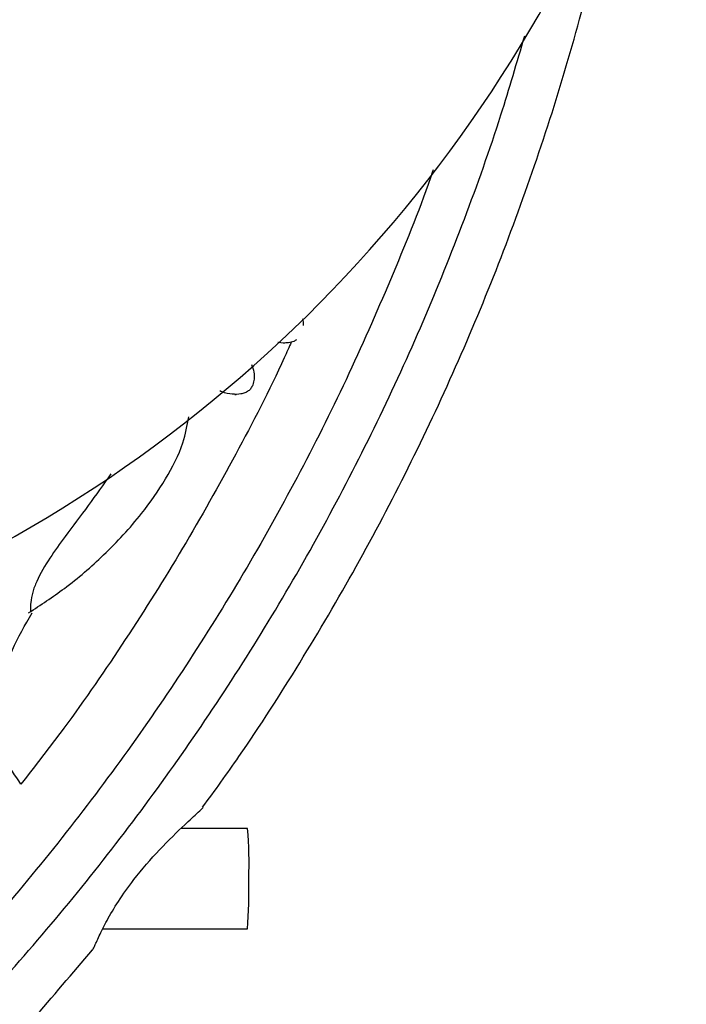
# Model space of a CAD drawing. Header units: millimetres. Extents: x 69 to 135, y 39 to 174.
# Tile 114 of 199: x 85.49 to 87.58, y 117.43 to 120.51. Entities that reach past the tile are written whole.
import ezdxf

# ---------------------------------------------------------------- set-up
doc = ezdxf.new("R2010")
doc.units = ezdxf.units.MM

msp = doc.modelspace()

# ---------------------------------------------------------------- linework, layer by layer
at = {"color": 7, "linetype": 'Continuous', "lineweight": 25}
for p, q in [((86.31539, 119.50147), (86.32012, 119.50147)), ((86.16333, 119.34025), (86.16806, 119.34025)), ((86.2036, 117.97922), (85.9947, 117.97922)), ((85.74944, 117.66422), (86.2036, 117.66422))]:
    msp.add_line(p, q, dxfattribs=at)
for centre, radius, start, end in [((83.31643, 122.70561), 4.37867, 298.7805, 346.77998), ((84.86153, 117.86867), 1.34661, 358.00168, 4.70874), ((84.59024, 117.78118), 1.61759, 355.85355, 1.43603)]:
    msp.add_arc(centre, radius, start, end, dxfattribs=at)
for points, knots in [([(86.06279, 118.04563), (86.10111, 118.09847), (86.20788, 118.24571), (86.3688, 118.49733), (86.54623, 118.79891), (86.70925, 119.10861), (86.85829, 119.42524), (86.99288, 119.7483), (87.11264, 120.07712), (87.21793, 120.41093), (87.30619, 120.74947), (87.35997, 120.97912), (87.37994, 121.09642), (87.38034, 121.09876)], [0, 0, 0, 0, 0.0584131, 0.1627977, 0.2671824, 0.3715673, 0.4759523, 0.5803374, 0.6847226, 0.789108, 0.8934935, 0.9978789, 1, 1, 1, 1]), ([(84.9319, 116.99386), (84.94723, 117.00753), (85.04868, 117.09801), (85.22589, 117.27656), (85.46225, 117.52953), (85.68584, 117.79406), (85.89739, 118.06823), (86.09616, 118.35184), (86.2818, 118.64421), (86.45393, 118.94474), (86.61214, 119.25282), (86.75628, 119.56775), (86.8854, 119.88908), (86.99181, 120.18784), (87.04824, 120.38136), (87.07236, 120.46407)], [0, 0, 0, 0, 0.0149267, 0.0987884, 0.1826502, 0.2665121, 0.3503739, 0.4342357, 0.5180976, 0.6019595, 0.6858212, 0.7696832, 0.8535451, 0.937407, 1, 1, 1, 1]), ([(86.7852, 120.04392), (86.78465, 120.0423), (86.74781, 119.93229), (86.66104, 119.71867), (86.52399, 119.40435), (86.37085, 119.09737), (86.2042, 118.79759), (86.02381, 118.50585), (85.83022, 118.2227), (85.62376, 117.94882), (85.40504, 117.68459), (85.17392, 117.43124), (84.96541, 117.21963), (84.82974, 117.0974), (84.77898, 117.05167)], [0, 0, 0, 0, 0.0014147, 0.0956413, 0.189868, 0.2840948, 0.3783214, 0.4725482, 0.5667748, 0.6610015, 0.7552283, 0.8494551, 0.9436818, 1, 1, 1, 1]), ([(86.37587, 119.57818), (86.37691, 119.57369), (86.37861, 119.56638), (86.37806, 119.55892), (86.37784, 119.55603)], [0, 0, 0, 0, 0.613675, 1, 1, 1, 1]), ([(86.34076, 119.50427), (86.33345, 119.48779), (86.28041, 119.3682), (86.16782, 119.15192), (86.00266, 118.85656), (85.82209, 118.57028), (85.65283, 118.32355), (85.53838, 118.17658), (85.49324, 118.11861)], [0, 0, 0, 0, 0.0332212, 0.2410696, 0.4489182, 0.656767, 0.8646163, 1, 1, 1, 1]), ([(86.35745, 119.51141), (86.35462, 119.5095), (86.3469, 119.50429), (86.3271, 119.50104), (86.31015, 119.50071), (86.2995, 119.5031), (86.29898, 119.50322)], [0, 0, 0, 0, 0.1679703, 0.458478, 0.9736556, 1, 1, 1, 1]), ([(86.21577, 119.43364), (86.2189, 119.42596), (86.22483, 119.41144), (86.22481, 119.38935), (86.22152, 119.37186), (86.2147, 119.3591), (86.20607, 119.35035), (86.19514, 119.34433), (86.17821, 119.33982), (86.15377, 119.34034), (86.13137, 119.3443), (86.11906, 119.34977), (86.1167, 119.35082)], [0, 0, 0, 0, 0.1355158, 0.2561669, 0.358105, 0.4264216, 0.4914629, 0.5579377, 0.6298328, 0.778044, 0.9573859, 1, 1, 1, 1]), ([(85.51708, 118.65517), (85.55497, 118.68006), (85.63796, 118.73457), (85.75772, 118.83808), (85.86509, 118.95299), (85.94724, 119.07205), (86.00106, 119.17385), (86.01447, 119.24248), (86.01981, 119.2698)], [0, 0, 0, 0, 0.1668199, 0.3652797, 0.5814218, 0.7435333, 0.897887, 1, 1, 1, 1]), ([(85.7751, 119.09099), (85.75166, 119.05777), (85.70476, 118.99131), (85.63857, 118.90529), (85.58288, 118.82729), (85.54726, 118.76843), (85.5287, 118.71939), (85.52311, 118.6876), (85.52297, 118.66707), (85.52327, 118.65952), (85.52301, 118.65895), (85.52294, 118.65878)], [0, 0, 0, 0, 0.2177629, 0.4357132, 0.58304, 0.7329058, 0.8000677, 0.8679863, 0.9260653, 0.9780386, 1, 1, 1, 1]), ([(85.49324, 118.11861), (85.47517, 118.14433), (85.44105, 118.19286), (85.42029, 118.27448), (85.41783, 118.34723), (85.42998, 118.43545), (85.46121, 118.54114), (85.50621, 118.61711), (85.52869, 118.65506)], [0, 0, 0, 0, 0.1627155, 0.3070554, 0.4313603, 0.5407399, 0.7705786, 1, 1, 1, 1]), ([(86.04879, 118.03025), (86.05519, 118.03612), (86.06445, 118.04462), (86.06404, 118.04478), (86.06391, 118.04483)], [0, 0, 0, 0, 0.6911987, 1, 1, 1, 1]), ([(85.71768, 117.59795), (85.71908, 117.60047), (85.72203, 117.60577), (85.73702, 117.64037), (85.76189, 117.6906), (85.79876, 117.753), (85.85433, 117.83069), (85.92754, 117.91459), (86.00284, 117.98807), (86.03549, 118.01804), (86.04879, 118.03025)], [0, 0, 0, 0, 0.0914173, 0.1922918, 0.2941768, 0.4007701, 0.5204118, 0.6976319, 0.8767664, 1, 1, 1, 1]), ([(85.19184, 117.03119), (85.22441, 117.06243), (85.34112, 117.17442), (85.51732, 117.36298), (85.65491, 117.52519), (85.71707, 117.59848)], [0, 0, 0, 0, 0.1750411, 0.6272938, 1, 1, 1, 1])]:
    msp.add_open_spline(points, degree=3, knots=knots, dxfattribs=at)

doc.saveas('drawing.dxf')
